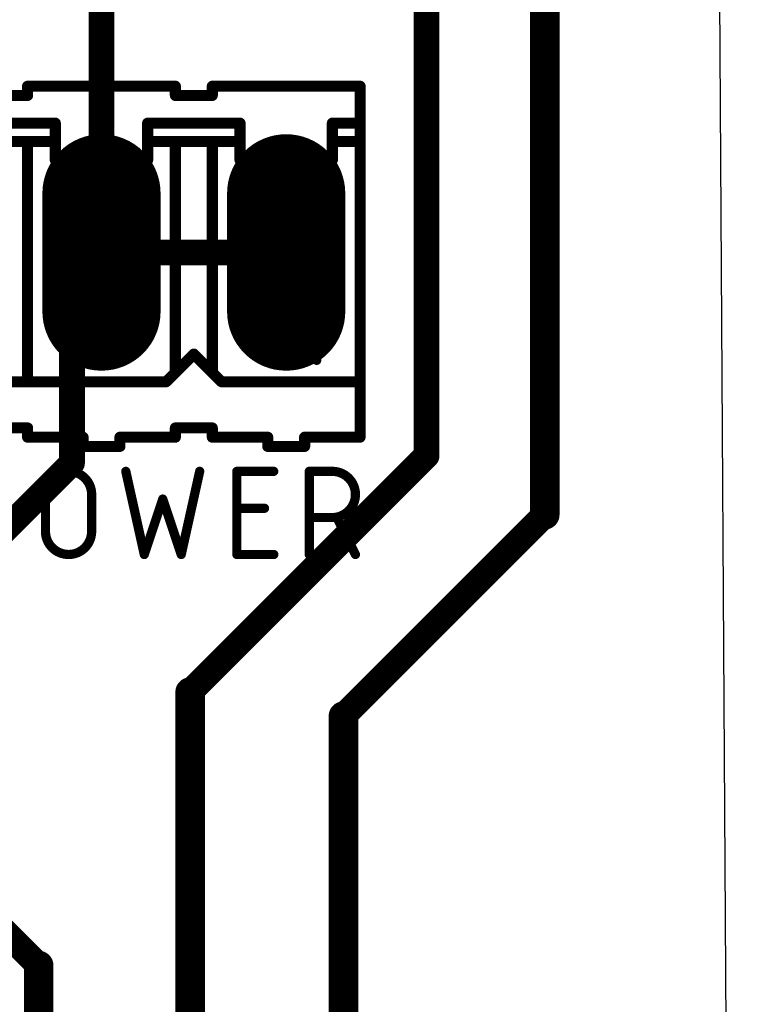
# Model space of a CAD drawing. Extents: x 0.4 to 63.1, y 0.1 to 70.6.
# Tile 17 of 18: x 53.1 to 63.1, y 49.6 to 63.2. Entities that reach past the tile are written whole.
import ezdxf

# ---------------------------------------------------------------- set-up
doc = ezdxf.new("R2010")
doc.units = 0
for name, color, linetype in [('1', 12, 'CONTINUOUS'), ('17', 110, 'CONTINUOUS'), ('20', 31, 'CONTINUOUS'), ('21', 253, 'CONTINUOUS'), ('25', 253, 'CONTINUOUS'), ('29', 253, 'CONTINUOUS'), ('30', 253, 'CONTINUOUS'), ('44', 253, 'CONTINUOUS'), ('51', 253, 'CONTINUOUS')]:
    doc.layers.add(name, color=color, linetype=linetype)

# ---------------------------------------------------------------- blocks, each defined once
blk = doc.blocks.new('RECT')
blk.add_solid([(-0.5, -0.5), (0.5, -0.5), (-0.5, 0.5), (0.5, 0.5)])
blk = doc.blocks.new('LONGP100')
at = {"const_width": 1}
blk.add_lwpolyline([(-0.5, 0), (0.5, 0)], dxfattribs=at)
at = {"const_width": 0.5}
for points in [[(-0.5, 0.25, 1), (-0.5, -0.25)], [(0.5, -0.25, 1), (0.5, 0.25)]]:
    blk.add_lwpolyline(points, format="xyb", dxfattribs=at)

msp = doc.modelspace()

# ---------------------------------------------------------------- linework, layer by layer
at = {"layer": '1'}
for points, const_width in [([(54.2036, 59.9694), (54.2036, 63.9826)], 0.3556), ([(60.2996, 56.3626), (60.2996, 63.881)], 0.4064), ([(58.674, 57.1754), (58.674, 63.4746)], 0.3556), ([(54.2036, 59.9694), (53.7972, 59.563)], 0.3556), ([(54.2036, 59.9694), (56.7436, 59.9694)], 0.3556), ([(53.7972, 59.563), (53.7972, 57.0738)], 0.3556), ([(55.4228, 53.9242), (58.674, 57.1754)], 0.3556), ([(53.7972, 57.0738), (51.0286, 54.3052)], 0.3556), ([(57.531, 53.594), (60.2996, 56.3626)], 0.3556), ([(55.4228, 30.734), (55.4228, 53.9242)], 0.4064), ([(57.531, 30.6324), (57.531, 53.594)], 0.4064), ([(53.34, 50.165), (51.0286, 52.4764)], 0.3556), ([(53.34, 30.8864), (53.34, 50.165)], 0.4064)]:
    msp.add_lwpolyline(points, dxfattribs=dict(at, const_width=const_width))
for points, const_width in [([(54.2036, 60.0583, 1), (54.2036, 59.8805)], 0.1778), ([(54.2665, 59.9065, 1), (54.1407, 60.0323)], 0.1778), ([(56.7436, 59.8805, 1), (56.7436, 60.0583)], 0.1778), ([(54.1147, 59.9694, 1), (54.2925, 59.9694)], 0.1778), ([(53.7343, 59.6259, 1), (53.8601, 59.5001)], 0.1778), ([(53.8861, 59.563, 1), (53.7083, 59.563)], 0.1778), ([(58.7369, 57.1125, 1), (58.6111, 57.2383)], 0.1778), ([(53.7083, 57.0738, 1), (53.8861, 57.0738)], 0.1778), ([(53.8601, 57.0109, 1), (53.7343, 57.1367)], 0.1778), ([(58.5851, 57.1754, 1), (58.7629, 57.1754)], 0.1778), ([(60.198, 56.3626, 1), (60.4012, 56.3626)], 0.2032), ([(60.3625, 56.2997, 1), (60.2367, 56.4255)], 0.1778), ([(55.5244, 53.9242, 1), (55.3212, 53.9242)], 0.2032), ([(55.3599, 53.9871, 1), (55.4857, 53.8613)], 0.1778), ([(57.6326, 53.594, 1), (57.4294, 53.594)], 0.2032), ([(57.4681, 53.6569, 1), (57.5939, 53.5311)], 0.1778), ([(53.4416, 50.165, 1), (53.2384, 50.165)], 0.2032), ([(53.2771, 50.1021, 1), (53.4029, 50.2279)], 0.1778)]:
    msp.add_lwpolyline(points, format="xyb", dxfattribs=dict(at, const_width=const_width))
at = {"layer": '20'}
msp.add_line((63.099, 0.1778), (62.6672, 70.2058), dxfattribs=at)
at = {"layer": '21'}
for points, const_width in [([(55.2196, 62.2554), (53.1876, 62.2554)], 0.1524), ([(53.1876, 62.1284), (53.1876, 62.2554)], 0.1524), ([(55.2196, 62.1284), (55.2196, 62.2554)], 0.1524), ([(55.7276, 62.1284), (55.7276, 62.2554)], 0.1524), ([(55.7276, 62.2554), (57.7596, 62.2554)], 0.1524), ([(57.7596, 61.7474), (57.7596, 62.2554)], 0.1524), ([(52.6796, 62.1284), (53.1876, 62.1284)], 0.1524), ([(55.2196, 62.1284), (55.7276, 62.1284)], 0.1524), ([(53.5686, 61.7474), (52.2986, 61.7474)], 0.1524), ([(53.5686, 61.7474), (53.5686, 61.4934)], 0.1524), ([(54.8386, 61.7474), (54.8386, 61.4934)], 0.1524), ([(54.8386, 61.7474), (56.1086, 61.7474)], 0.1524), ([(56.1086, 61.7474), (56.1086, 61.4934)], 0.1524), ([(57.7596, 61.7474), (57.3786, 61.7474)], 0.1524), ([(57.3786, 61.7474), (57.3786, 61.4934)], 0.1524), ([(57.7596, 61.4934), (57.7596, 61.7474)], 0.1524), ([(53.1876, 61.4934), (52.6796, 61.4934)], 0.1524), ([(53.5686, 61.4934), (53.1876, 61.4934)], 0.1524), ([(53.1876, 58.1914), (53.1876, 61.4934)], 0.1524), ([(53.5686, 61.4934), (53.5686, 61.2394)], 0.1524), ([(54.8386, 61.4934), (54.8386, 61.2394)], 0.1524), ([(55.2196, 61.4934), (54.8386, 61.4934)], 0.1524), ([(55.7276, 61.4934), (55.2196, 61.4934)], 0.1524), ([(55.2196, 58.3184), (55.2196, 61.4934)], 0.1524), ([(56.1086, 61.4934), (55.7276, 61.4934)], 0.1524), ([(55.7276, 58.3184), (55.7276, 61.4934)], 0.1524), ([(56.1086, 61.4934), (56.1086, 61.2394)], 0.1524), ([(57.3786, 61.4934), (57.7596, 61.4934)], 0.1524), ([(57.3786, 61.4934), (57.3786, 61.2394)], 0.1524), ([(57.7596, 58.1914), (57.7596, 61.4934)], 0.1524), ([(54.8386, 61.2394), (53.5686, 61.2394)], 0.1524), ([(57.3786, 61.2394), (56.1086, 61.2394)], 0.1524), ([(57.1627, 58.4863), (57.1627, 58.9661)], 0.127), ([(56.491, 58.4863), (56.2991, 58.7262)], 0.127), ([(56.2991, 58.7262), (57.1627, 58.7262)], 0.127), ([(55.4736, 58.5724), (55.2196, 58.3184)], 0.1524), ([(55.7276, 58.3184), (55.4736, 58.5724)], 0.1524), ([(55.2196, 58.3184), (55.0926, 58.1914)], 0.1524), ([(55.8546, 58.1914), (55.7276, 58.3184)], 0.1524), ([(53.1876, 58.1914), (52.6796, 58.1914)], 0.1524), ([(55.0926, 58.1914), (53.1876, 58.1914)], 0.1524), ([(55.8546, 58.1914), (57.7596, 58.1914)], 0.1524), ([(57.7596, 57.4294), (57.7596, 58.1914)], 0.1524), ([(52.6796, 57.5564), (53.1876, 57.5564)], 0.1524), ([(53.1876, 57.5564), (53.1876, 57.4294)], 0.1524), ([(55.2196, 57.5564), (55.2196, 57.4294)], 0.1524), ([(55.7276, 57.5564), (55.2196, 57.5564)], 0.1524), ([(55.7276, 57.5564), (55.7276, 57.4294)], 0.1524), ([(53.9496, 57.4294), (53.1876, 57.4294)], 0.1524), ([(53.9496, 57.4294), (53.9496, 57.3024)], 0.1524), ([(54.4576, 57.4294), (54.4576, 57.3024)], 0.1524), ([(55.2196, 57.4294), (54.4576, 57.4294)], 0.1524), ([(55.7276, 57.4294), (56.4896, 57.4294)], 0.1524), ([(56.4896, 57.4294), (56.4896, 57.3024)], 0.1524), ([(57.7596, 57.4294), (56.9976, 57.4294)], 0.1524), ([(56.9976, 57.4294), (56.9976, 57.3024)], 0.1524), ([(53.9496, 57.3024), (54.4576, 57.3024)], 0.1524), ([(56.4896, 57.3024), (56.9976, 57.3024)], 0.1524)]:
    msp.add_lwpolyline(points, dxfattribs=dict(at, const_width=const_width))
for points, const_width in [([(53.1876, 62.2935, 1), (53.1876, 62.2173)], 0.0762), ([(53.2257, 62.2554, 1), (53.1495, 62.2554)], 0.0762), ([(55.2577, 62.2554, 1), (55.1815, 62.2554)], 0.0762), ([(55.2196, 62.2173, 1), (55.2196, 62.2935)], 0.0762), ([(55.7657, 62.2554, 1), (55.6895, 62.2554)], 0.0762), ([(55.7276, 62.2935, 1), (55.7276, 62.2173)], 0.0762), ([(57.7977, 62.2554, 1), (57.7215, 62.2554)], 0.0762), ([(57.7596, 62.2173, 1), (57.7596, 62.2935)], 0.0762), ([(53.1495, 62.1284, 1), (53.2257, 62.1284)], 0.0762), ([(53.1876, 62.0903, 1), (53.1876, 62.1665)], 0.0762), ([(55.2196, 62.1665, 1), (55.2196, 62.0903)], 0.0762), ([(55.1815, 62.1284, 1), (55.2577, 62.1284)], 0.0762), ([(55.6895, 62.1284, 1), (55.7657, 62.1284)], 0.0762), ([(55.7276, 62.0903, 1), (55.7276, 62.1665)], 0.0762), ([(53.6067, 61.7474, 1), (53.5305, 61.7474)], 0.0762), ([(53.5686, 61.7093, 1), (53.5686, 61.7855)], 0.0762), ([(54.8767, 61.7474, 1), (54.8005, 61.7474)], 0.0762), ([(54.8386, 61.7855, 1), (54.8386, 61.7093)], 0.0762), ([(56.1467, 61.7474, 1), (56.0705, 61.7474)], 0.0762), ([(56.1086, 61.7093, 1), (56.1086, 61.7855)], 0.0762), ([(57.3786, 61.7855, 1), (57.3786, 61.7093)], 0.0762), ([(57.4167, 61.7474, 1), (57.3405, 61.7474)], 0.0762), ([(57.7977, 61.7474, 1), (57.7215, 61.7474)], 0.0762), ([(57.7215, 61.7474, 1), (57.7977, 61.7474)], 0.0762), ([(57.7596, 61.7093, 1), (57.7596, 61.7855)], 0.0762), ([(53.1876, 61.5315, 1), (53.1876, 61.4553)], 0.0762), ([(53.2257, 61.4934, 1), (53.1495, 61.4934)], 0.0762), ([(53.1876, 61.4553, 1), (53.1876, 61.5315)], 0.0762), ([(53.6067, 61.4934, 1), (53.5305, 61.4934)], 0.0762), ([(53.5305, 61.4934, 1), (53.6067, 61.4934)], 0.0762), ([(53.5686, 61.4553, 1), (53.5686, 61.5315)], 0.0762), ([(54.8767, 61.4934, 1), (54.8005, 61.4934)], 0.0762), ([(54.8386, 61.5315, 1), (54.8386, 61.4553)], 0.0762), ([(54.8005, 61.4934, 1), (54.8767, 61.4934)], 0.0762), ([(55.2196, 61.5315, 1), (55.2196, 61.4553)], 0.0762), ([(55.2577, 61.4934, 1), (55.1815, 61.4934)], 0.0762), ([(55.2196, 61.4553, 1), (55.2196, 61.5315)], 0.0762), ([(55.7276, 61.5315, 1), (55.7276, 61.4553)], 0.0762), ([(55.7657, 61.4934, 1), (55.6895, 61.4934)], 0.0762), ([(55.7276, 61.4553, 1), (55.7276, 61.5315)], 0.0762), ([(56.1467, 61.4934, 1), (56.0705, 61.4934)], 0.0762), ([(56.0705, 61.4934, 1), (56.1467, 61.4934)], 0.0762), ([(56.1086, 61.4553, 1), (56.1086, 61.5315)], 0.0762), ([(57.3786, 61.5315, 1), (57.3786, 61.4553)], 0.0762), ([(57.4167, 61.4934, 1), (57.3405, 61.4934)], 0.0762), ([(57.3405, 61.4934, 1), (57.4167, 61.4934)], 0.0762), ([(57.7977, 61.4934, 1), (57.7215, 61.4934)], 0.0762), ([(57.7215, 61.4934, 1), (57.7977, 61.4934)], 0.0762), ([(57.7596, 61.4553, 1), (57.7596, 61.5315)], 0.0762), ([(53.5686, 61.2775, 1), (53.5686, 61.2013)], 0.0762), ([(53.5305, 61.2394, 1), (53.6067, 61.2394)], 0.0762), ([(54.8005, 61.2394, 1), (54.8767, 61.2394)], 0.0762), ([(54.8386, 61.2013, 1), (54.8386, 61.2775)], 0.0762), ([(56.1086, 61.2775, 1), (56.1086, 61.2013)], 0.0762), ([(56.0705, 61.2394, 1), (56.1467, 61.2394)], 0.0762), ([(57.3405, 61.2394, 1), (57.4167, 61.2394)], 0.0762), ([(57.3786, 61.2013, 1), (57.3786, 61.2775)], 0.0762), ([(57.1945, 58.9661, 1), (57.1309, 58.9661)], 0.0635), ([(56.2991, 58.758, 1), (56.2991, 58.6945)], 0.0635), ([(56.3239, 58.746, 1), (56.2743, 58.7064)], 0.0635), ([(57.1627, 58.6945, 1), (57.1627, 58.758)], 0.0635), ([(55.5005, 58.5993, 1), (55.4467, 58.5455)], 0.0762), ([(55.5005, 58.5455, 1), (55.4467, 58.5993)], 0.0762), ([(56.4662, 58.4665, 1), (56.5158, 58.5062)], 0.0635), ([(57.1309, 58.4863, 1), (57.1945, 58.4863)], 0.0635), ([(55.1815, 58.3184, 1), (55.2577, 58.3184)], 0.0762), ([(55.1927, 58.3453, 1), (55.2465, 58.2915)], 0.0762), ([(55.2465, 58.2915, 1), (55.1927, 58.3453)], 0.0762), ([(55.6895, 58.3184, 1), (55.7657, 58.3184)], 0.0762), ([(55.7545, 58.3453, 1), (55.7007, 58.2915)], 0.0762), ([(55.7007, 58.2915, 1), (55.7545, 58.3453)], 0.0762), ([(53.1876, 58.2295, 1), (53.1876, 58.1533)], 0.0762), ([(53.1495, 58.1914, 1), (53.2257, 58.1914)], 0.0762), ([(53.1876, 58.1533, 1), (53.1876, 58.2295)], 0.0762), ([(55.0657, 58.2183, 1), (55.1195, 58.1645)], 0.0762), ([(55.0926, 58.1533, 1), (55.0926, 58.2295)], 0.0762), ([(55.8546, 58.2295, 1), (55.8546, 58.1533)], 0.0762), ([(55.8277, 58.1645, 1), (55.8815, 58.2183)], 0.0762), ([(57.7977, 58.1914, 1), (57.7215, 58.1914)], 0.0762), ([(57.7215, 58.1914, 1), (57.7977, 58.1914)], 0.0762), ([(57.7596, 58.1533, 1), (57.7596, 58.2295)], 0.0762), ([(53.2257, 57.5564, 1), (53.1495, 57.5564)], 0.0762), ([(53.1876, 57.5183, 1), (53.1876, 57.5945)], 0.0762), ([(55.2577, 57.5564, 1), (55.1815, 57.5564)], 0.0762), ([(55.2196, 57.5945, 1), (55.2196, 57.5183)], 0.0762), ([(55.7657, 57.5564, 1), (55.6895, 57.5564)], 0.0762), ([(55.7276, 57.5183, 1), (55.7276, 57.5945)], 0.0762), ([(53.1876, 57.4675, 1), (53.1876, 57.3913)], 0.0762), ([(53.1495, 57.4294, 1), (53.2257, 57.4294)], 0.0762), ([(53.9877, 57.4294, 1), (53.9115, 57.4294)], 0.0762), ([(53.9496, 57.3913, 1), (53.9496, 57.4675)], 0.0762), ([(54.4957, 57.4294, 1), (54.4195, 57.4294)], 0.0762), ([(54.4576, 57.4675, 1), (54.4576, 57.3913)], 0.0762), ([(55.1815, 57.4294, 1), (55.2577, 57.4294)], 0.0762), ([(55.2196, 57.3913, 1), (55.2196, 57.4675)], 0.0762), ([(55.7276, 57.4675, 1), (55.7276, 57.3913)], 0.0762), ([(55.6895, 57.4294, 1), (55.7657, 57.4294)], 0.0762), ([(56.5277, 57.4294, 1), (56.4515, 57.4294)], 0.0762), ([(56.4896, 57.3913, 1), (56.4896, 57.4675)], 0.0762), ([(56.9976, 57.4675, 1), (56.9976, 57.3913)], 0.0762), ([(57.0357, 57.4294, 1), (56.9595, 57.4294)], 0.0762), ([(57.7215, 57.4294, 1), (57.7977, 57.4294)], 0.0762), ([(57.7596, 57.3913, 1), (57.7596, 57.4675)], 0.0762), ([(53.9496, 57.3405, 1), (53.9496, 57.2643)], 0.0762), ([(53.9115, 57.3024, 1), (53.9877, 57.3024)], 0.0762), ([(54.4195, 57.3024, 1), (54.4957, 57.3024)], 0.0762), ([(54.4576, 57.2643, 1), (54.4576, 57.3405)], 0.0762), ([(56.4896, 57.3405, 1), (56.4896, 57.2643)], 0.0762), ([(56.4515, 57.3024, 1), (56.5277, 57.3024)], 0.0762), ([(56.9595, 57.3024, 1), (57.0357, 57.3024)], 0.0762), ([(56.9976, 57.2643, 1), (56.9976, 57.3405)], 0.0762)]:
    msp.add_lwpolyline(points, format="xyb", dxfattribs=dict(at, const_width=const_width))
at = {"layer": '25'}
for points, const_width in [([(54.0683, 56.642, 1), (53.4333, 56.642)], 0.127), ([(54.5692, 56.9664, 1), (54.5072, 56.9526)], 0.0635), ([(55.5852, 56.9526, 1), (55.5232, 56.9664)], 0.0635), ([(56.0965, 56.9595, 1), (56.033, 56.9595)], 0.0635), ([(56.0648, 56.9913, 1), (56.0648, 56.9278)], 0.0635), ([(56.5728, 56.9278, 1), (56.5728, 56.9913)], 0.0635), ([(57.0611, 56.9913, 1), (57.0611, 56.9278)], 0.0635), ([(57.0929, 56.9595, 1), (57.0294, 56.9595)], 0.0635), ([(57.3786, 56.9913, 1), (57.3786, 56.9278)], 0.0635), ([(57.3786, 56.3245, 1), (57.3786, 56.9595)], 0.127), ([(57.3786, 56.9278, 1), (57.3786, 56.9913)], 0.0635), ([(53.4651, 56.642, 1), (53.4016, 56.642)], 0.0635), ([(53.4016, 56.642, 1), (53.4651, 56.642)], 0.0635), ([(54.1001, 56.642, 1), (54.0366, 56.642)], 0.0635), ([(54.0366, 56.642, 1), (54.1001, 56.642)], 0.0635), ([(55.0763, 56.5885, 1), (55.0161, 56.5685)], 0.0635), ([(55.0763, 56.5685, 1), (55.0161, 56.5885)], 0.0635), ([(56.0648, 56.4833, 1), (56.0648, 56.4198)], 0.0635), ([(56.4458, 56.4198, 1), (56.4458, 56.4833)], 0.0635), ([(57.0611, 56.3563, 1), (57.0611, 56.2927)], 0.0635), ([(57.3786, 56.3563, 1), (57.3786, 56.2927)], 0.0635), ([(57.3786, 56.2927, 1), (57.3786, 56.3563)], 0.0635), ([(57.4705, 56.3387, 1), (57.4137, 56.3103)], 0.0635), ([(53.4333, 56.134, 1), (54.0683, 56.134)], 0.127), ([(53.4651, 56.134, 1), (53.4016, 56.134)], 0.0635), ([(54.1001, 56.134, 1), (54.0366, 56.134)], 0.0635), ([(53.4016, 56.134, 1), (53.4651, 56.134)], 0.0635), ([(54.0366, 56.134, 1), (54.1001, 56.134)], 0.0635), ([(54.7621, 55.8265, 1), (54.8223, 55.8065)], 0.0635), ([(54.7612, 55.8096, 1), (54.8232, 55.8234)], 0.0635), ([(55.2692, 55.8234, 1), (55.3312, 55.8096)], 0.0635), ([(55.2701, 55.8065, 1), (55.3303, 55.8265)], 0.0635), ([(56.033, 55.8165, 1), (56.0965, 55.8165)], 0.0635), ([(56.0648, 55.8483, 1), (56.0648, 55.7848)], 0.0635), ([(56.5728, 55.7848, 1), (56.5728, 55.8483)], 0.0635), ([(57.0294, 55.8165, 1), (57.0929, 55.8165)], 0.0635), ([(57.6677, 55.8023, 1), (57.7245, 55.8307)], 0.0635)]:
    msp.add_lwpolyline(points, format="xyb", dxfattribs=dict(at, const_width=const_width))
at = {"layer": '25', "const_width": 0.127}
for points in [[(54.5382, 56.9595), (54.7922, 55.8165)], [(55.3002, 55.8165), (55.5542, 56.9595)], [(56.0648, 55.8165), (56.0648, 56.9595)], [(56.0648, 56.9595), (56.5728, 56.9595)], [(57.0611, 55.8165), (57.0611, 56.9595)], [(57.0611, 56.9595), (57.3786, 56.9595)], [(53.4333, 56.134), (53.4333, 56.642)], [(54.0683, 56.642), (54.0683, 56.134)], [(54.7922, 55.8165), (55.0462, 56.5785)], [(55.0462, 56.5785), (55.3002, 55.8165)], [(56.0648, 56.4515), (56.4458, 56.4515)], [(57.3786, 56.3245), (57.0611, 56.3245)], [(57.6961, 55.8165), (57.4421, 56.3245)], [(56.5728, 55.8165), (56.0648, 55.8165)]]:
    msp.add_lwpolyline(points, dxfattribs=at)
at = {"layer": '44'}
for centre in [(54.2036, 59.9694), (56.7436, 59.9694)]:
    msp.add_circle(centre, 0.4572, dxfattribs=at)

# ---------------------------------------------------------------- block references
at = {"layer": '17', "xscale": 1.4224, "yscale": 1.4224, "rotation": 270}
for p in [(54.2036, 59.9694), (54.2036, 59.9694), (56.7436, 59.9694), (56.7436, 59.9694)]:
    msp.add_blockref('LONGP100', p, dxfattribs=at)
at = {"layer": '29', "xscale": 1.6256, "yscale": 1.6256, "rotation": 270}
for p in [(54.2036, 59.9694), (56.7436, 59.9694)]:
    msp.add_blockref('LONGP100', p, dxfattribs=at)
at = {"layer": '30', "xscale": 1.6256, "yscale": 1.6256, "rotation": 270}
for p in [(54.2036, 59.9694), (56.7436, 59.9694)]:
    msp.add_blockref('LONGP100', p, dxfattribs=at)
at = {"layer": '51', "xscale": 0.6604, "yscale": 0.6604, "rotation": 180}
for p in [(54.2036, 59.9694), (56.7436, 59.9694)]:
    msp.add_blockref('RECT', p, dxfattribs=at)

doc.saveas('drawing.dxf')
